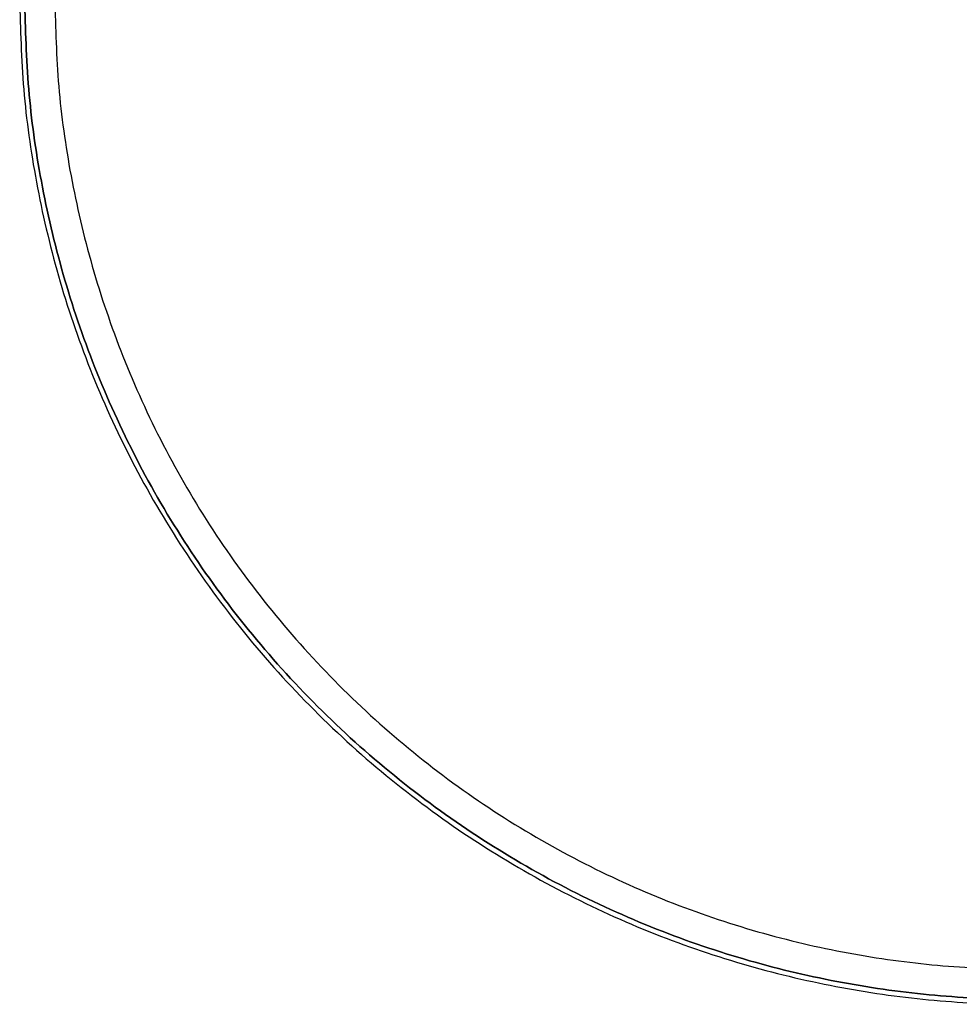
# Model space of a CAD drawing. Header units: millimetres. Extents: x -199 to 201, y -205 to 201.
# Tile 1 of 256: x -199 to -12, y -199 to -4. Entities that reach past the tile are written whole.
import ezdxf

# ---------------------------------------------------------------- set-up
doc = ezdxf.new("R2010")
doc.units = ezdxf.units.MM
doc.header["$MEASUREMENT"] = 0
doc.layers.add('Pidestall flowerpot', color=7, linetype='Continuous', true_color=0x25efff)

msp = doc.modelspace()

# ---------------------------------------------------------------- linework, layer by layer
at = {"layer": 'Pidestall flowerpot'}
for points, knots in [([(-199.18, 0.51, 501.98), (-199.18, -199.49, 501.98), (0.82, -199.49, 501.98), (200.82, -199.49, 501.98), (200.82, 0.51, 501.98)], [138.497787, 138.497787, 138.497787, 207.746681, 207.746681, 276.995574, 276.995574, 276.995574]), ([(-199.18, 0.51, 381.98), (-199.18, -199.49, 381.98), (0.82, -199.49, 381.98), (200.82, -199.49, 381.98), (200.82, 0.51, 381.98)], [138.497787, 138.497787, 138.497787, 207.746681, 207.746681, 276.995574, 276.995574, 276.995574]), ([(-199.18, 0.51, 501.98), (-199.18, -199.49, 501.98), (0.82, -199.49, 501.98), (200.82, -199.49, 501.98), (200.82, 0.51, 501.98)], [138.497787, 138.497787, 138.497787, 207.746681, 207.746681, 276.995574, 276.995574, 276.995574]), ([(-199.18, 0.51, 381.98), (-199.18, -199.49, 381.98), (0.82, -199.49, 381.98), (200.82, -199.49, 381.98), (200.82, 0.51, 381.98)], [138.497787, 138.497787, 138.497787, 207.746681, 207.746681, 276.995574, 276.995574, 276.995574]), ([(-199.18, 0.51, 348.98), (-199.18, -199.49, 348.98), (0.82, -199.49, 348.98), (200.82, -199.49, 348.98), (200.82, 0.51, 348.98)], [138.497787, 138.497787, 138.497787, 207.746681, 207.746681, 276.995574, 276.995574, 276.995574]), ([(199.82, 0.51, 501.98), (199.82, -198.49, 501.98), (0.82, -198.49, 501.98), (-198.18, -198.49, 501.98), (-198.18, 0.51, 501.98)], [-275.424778, -275.424778, -275.424778, -206.568583, -206.568583, -137.712389, -137.712389, -137.712389]), ([(199.82, 0.51, 501.98), (199.82, -198.49, 501.98), (0.82, -198.49, 501.98), (-198.18, -198.49, 501.98), (-198.18, 0.51, 501.98)], [-275.424778, -275.424778, -275.424778, -206.568583, -206.568583, -137.712389, -137.712389, -137.712389]), ([(199.82, 0.51, 381.98), (199.82, -198.49, 381.98), (0.82, -198.49, 381.98), (-198.18, -198.49, 381.98), (-198.18, 0.51, 381.98)], [-275.424778, -275.424778, -275.424778, -206.568579, -206.568579, -137.712381, -137.712381, -137.712381]), ([(199.82, 0.51, 381.98), (199.82, -198.49, 381.98), (0.82, -198.49, 381.98), (-198.18, -198.49, 381.98), (-198.18, 0.51, 381.98)], [-275.424778, -275.424778, -275.424778, -206.568579, -206.568579, -137.712381, -137.712381, -137.712381]), ([(-198.18, 0.51, 348.98), (-198.18, -198.49, 348.98), (0.82, -198.49, 348.98), (199.82, -198.49, 348.98), (199.82, 0.51, 348.98)], [137.712389, 137.712389, 137.712389, 206.568583, 206.568583, 275.424778, 275.424778, 275.424778]), ([(-192.18, 0.51, 341.98), (-192.18, -192.49, 341.98), (0.82, -192.49, 341.98), (193.82, -192.49, 341.98), (193.82, 0.51, 341.98)], [138.497787, 138.497787, 138.497787, 207.746681, 207.746681, 276.995574, 276.995574, 276.995574]), ([(-192.18, 0.51, 342.98), (-192.18, -192.49, 342.98), (0.82, -192.49, 342.98), (193.82, -192.49, 342.98), (193.82, 0.51, 342.98)], [137.712389, 137.712389, 137.712389, 206.568583, 206.568583, 275.424778, 275.424778, 275.424778])]:
    msp.add_rational_spline(points, [1, 0.707106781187, 1, 0.707106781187, 1], degree=2, knots=knots, dxfattribs=at)

doc.saveas('drawing.dxf')
